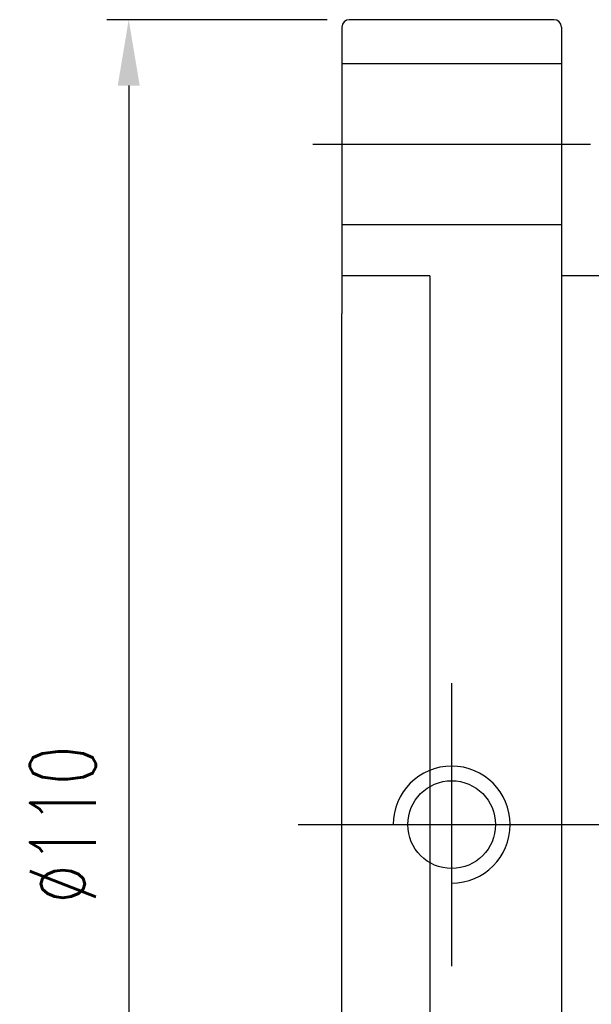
# Model space of a CAD drawing. Header units: inches. Extents: x -436 to 2114, y -375 to 994.
# Tile 3 of 49: x 243 to 282, y 159 to 226. Entities that reach past the tile are written whole.
import ezdxf

# ---------------------------------------------------------------- set-up
doc = ezdxf.new("R2010")
doc.units = ezdxf.units.IN
doc.header["$MEASUREMENT"] = 0
doc.layers.add('DIM', color=4, linetype='Continuous')
doc.styles.add('DIM-7', font='SIMPLEX.shx', dxfattribs={"width": 0.7, "bigfont": 'chineset.shx'})
doc.dimstyles.new('CNS', dxfattribs={"dimscale": 0.8, "dimtxt": 3, "dimasz": 3, "dimexe": 1, "dimexo": 1, "dimgap": 1.5, "dimtad": 1, "dimdsep": 46, "dimtxsty": 'DIM-7', "dimcen": 0.09, "dimclrd": 4, "dimclre": 4, "dimclrt": 4, "dimadec": 0, "dimazin": 2, "dimtfac": 1, "dimtmove": 0, "dimatfit": 3, "dimfxl": 1, "dimtvp": 0.971429, "dimtolj": 1, "dimarcsym": 0})

# ---------------------------------------------------------------- blocks, each defined once
blk = doc.blocks.new('*D3')
at = {"layer": 'DEFPOINTS', "color": 0, "transparency": 16777216}
for p in [(265.868, 225.959), (250.791, 115.959), (265.868, 115.959)]:
    blk.add_point(p, dxfattribs=at)
at = {"layer": 'DIM', "color": 7, "lineweight": -2, "transparency": 16777216}
for p, q in [((264.368, 225.959), (249.291, 225.959)), ((250.791, 221.459), (250.791, 120.459)), ((264.368, 115.959), (249.291, 115.959))]:
    blk.add_line(p, q, dxfattribs=at)
at = {"layer": 'DIM', "color": 7, "transparency": 16777216}
for points in [[(250.041, 221.459), (251.541, 221.459), (250.791, 225.959)], [(250.041, 120.459), (251.541, 120.459), (250.791, 115.959)]]:
    blk.add_solid(points, dxfattribs=at)
at = {"layer": 'DIM', "color": 7, "transparency": 16777216, "insert": (246.291, 170.959), "char_height": 4.5, "attachment_point": 5, "rotation": 90, "style": 'DIM-7'}
blk.add_mtext('\\A1;%%C110', dxfattribs=at)

msp = doc.modelspace()

# ---------------------------------------------------------------- linework, layer by layer
at = {"layer": 'DIM', "color": 7}
for p, q in [((265.368, 225.459), (265.368, 205.87)), ((279.868, 225.959), (265.868, 225.959)), ((280.368, 225.459), (280.368, 205.87)), ((265.368, 222.959), (280.368, 222.959)), ((263.368, 217.459), (282.368, 217.459)), ((265.368, 211.959), (280.368, 211.959)), ((271.368, 208.459), (265.368, 208.459)), ((271.368, 208.459), (271.368, 133.459)), ((304.068, 208.459), (280.368, 208.459)), ((265.368, 136.049), (265.368, 205.87)), ((280.368, 205.87), (280.368, 136.049)), ((272.868, 180.635), (272.868, 161.284)), ((262.368, 170.959), (354.468, 170.959))]:
    msp.add_line(p, q, dxfattribs=at)
msp.add_circle((272.868, 170.959), 3, dxfattribs=at)
for centre, radius, start, end in [((265.868, 225.459), 0.5, 90, 180), ((279.868, 225.459), 0.5, 0, 90), ((272.868, 170.959), 4, 270, 180)]:
    msp.add_arc(centre, radius, start, end, dxfattribs=at)

# ---------------------------------------------------------------- dimensions: what is measured, and where the dimension line sits
dim = msp.add_linear_dim(base=(250.791, 115.959), p1=(265.868, 225.959), p2=(265.868, 115.959), angle=90, text='%%C<>', dimstyle='CNS', override={"dimscale": 1.5, "dimclrd": 7, "dimclre": 7, "dimclrt": 7}, dxfattribs=at)
dim.commit()
dim.dimension.update_dxf_attribs({"geometry": '*D3', "text_midpoint": (246.291, 170.959)})

doc.saveas('drawing.dxf')
